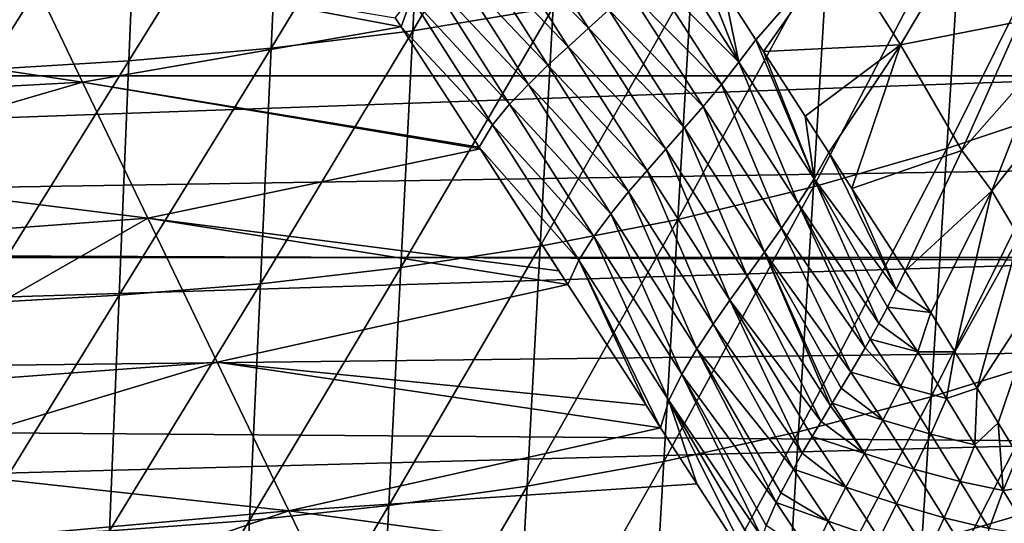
# Model space of a CAD drawing. Header units: metres. Extents: x -26 to 26, y -147 to 24.
# Tile 172 of 254: x 7.61 to 13.95, y -54.2 to -50.96. Entities that reach past the tile are written whole.
import ezdxf

# ---------------------------------------------------------------- set-up
doc = ezdxf.new("R2010")
doc.units = ezdxf.units.M
doc.layers.add('solid_12_411_052_XXX', color=7, linetype='CONTINUOUS')

msp = doc.modelspace()

# ---------------------------------------------------------------- linework, layer by layer
at = {"layer": 'solid_12_411_052_XXX'}
for points in [[(11.125387, -49.353733, 100.06105), (11.043817, -50.881477, 100.364449), (10.139454, -51.030361, 100.158394)], [(10.21441, -49.514202, 99.854164), (11.125387, -49.353733, 100.06105), (10.139454, -51.030361, 100.158394)], [(15.152666, -49.475201, 161.645157), (-15.152524, -49.476578, 161.645157), (-15.079211, -51.32061, 161.645325)], [(15.152666, -49.475201, 161.645157), (-15.079211, -51.32061, 161.645325), (15.07924, -51.32061, 161.645325)], [(19.851942, -49.506718, 121.413933), (-19.851803, -49.50848, 121.413834), (-19.710291, -52.491505, 121.330444)], [(19.851942, -49.506718, 121.413933), (-19.710291, -52.491505, 121.330444), (19.710333, -52.491505, 121.330444)], [(10.21441, -49.514202, 99.854164), (10.139454, -51.030361, 100.158394), (9.227512, -51.142864, 99.974869)], [(9.295557, -49.635487, 99.670166), (10.21441, -49.514202, 99.854164), (9.227512, -51.142864, 99.974869)], [(9.295557, -49.635487, 99.670166), (9.227512, -51.142864, 99.974869), (8.310853, -51.22361, 99.812881)], [(8.371875, -49.722549, 99.508011), (9.295557, -49.635487, 99.670166), (8.310853, -51.22361, 99.812881)], [(8.371875, -49.722549, 99.508011), (8.310853, -51.22361, 99.812881), (7.391493, -51.279766, 99.671074)], [(7.445507, -49.783127, 99.366264), (8.371875, -49.722549, 99.508011), (7.391493, -51.279766, 99.671074)], [(14.521236, -49.893745, 101.409378), (14.419095, -51.508495, 101.641754), (13.579829, -51.790001, 101.353691)], [(13.67884, -50.199005, 101.11734), (14.521236, -49.893745, 101.409378), (13.579829, -51.790001, 101.353691)], [(14.409869, -50.111713, 154.769867), (14.047986, -50.971119, 154.800873), (13.71673, -50.389606, 154.470474)], [(13.67884, -50.199005, 101.11734), (13.579829, -51.790001, 101.353691), (12.722075, -52.036243, 101.084366)], [(12.81668, -50.466045, 100.844727), (13.67884, -50.199005, 101.11734), (12.722075, -52.036243, 101.084366)], [(11.271914, -51.014202, 154.235748), (10.66884, -50.391228, 153.763916), (10.810844, -50.290459, 153.707291)], [(11.403355, -50.895283, 154.181915), (11.271914, -51.014202, 154.235748), (10.810844, -50.290459, 153.707291)], [(11.140522, -51.133202, 154.289719), (10.528152, -50.492989, 153.821411), (10.66884, -50.391228, 153.763916)], [(11.271914, -51.014202, 154.235748), (11.140522, -51.133202, 154.289719), (10.66884, -50.391228, 153.763916)], [(12.241048, -51.233971, 154.445969), (11.786793, -50.527882, 154.01915), (11.909076, -50.400932, 153.964752)], [(12.241048, -51.233971, 154.445969), (11.909076, -50.400932, 153.964752), (12.14668, -50.771236, 154.217636)], [(13.71673, -50.389606, 154.470474), (13.282446, -51.121212, 154.581284), (12.87751, -50.484325, 154.231415)], [(13.71673, -50.389606, 154.470474), (14.047986, -50.971119, 154.800873), (13.282446, -51.121212, 154.581284)], [(11.01074, -51.253284, 154.344482), (10.390105, -50.59716, 153.880493), (10.528152, -50.492989, 153.821411)], [(11.140522, -51.133202, 154.289719), (11.01074, -51.253284, 154.344482), (10.528152, -50.492989, 153.821411)], [(12.81668, -50.466045, 100.844727), (12.722075, -52.036243, 101.084366), (11.848166, -52.246113, 100.835686)], [(11.937338, -50.693661, 100.593346), (12.81668, -50.466045, 100.844727), (11.848166, -52.246113, 100.835686)], [(12.87751, -50.484325, 154.231415), (12.350619, -51.088329, 154.399124), (12.14668, -50.771236, 154.217636)], [(12.87751, -50.484325, 154.231415), (12.398878, -51.163277, 154.437469), (12.350619, -51.088329, 154.399124)], [(12.87751, -50.484325, 154.231415), (13.282446, -51.121212, 154.581284), (12.398878, -51.163277, 154.437469)], [(5.718916, -51.019016, 153.800766), (5.567037, -50.564117, 153.462082), (7.621365, -50.544453, 153.586655)], [(5.718916, -51.019016, 153.800766), (7.621365, -50.544453, 153.586655), (8.011545, -51.361221, 154.168106)], [(10.064064, -51.005028, 154.116486), (8.011545, -51.361221, 154.168106), (7.621365, -50.544453, 153.586655)], [(10.026902, -50.947639, 154.076447), (10.064064, -51.005028, 154.116486), (7.621365, -50.544453, 153.586655)], [(12.241048, -51.233971, 154.445969), (11.661959, -50.65303, 154.073441), (11.786793, -50.527882, 154.01915)], [(10.884246, -51.375893, 154.400406), (10.256887, -50.705395, 153.941681), (10.390105, -50.59716, 153.880493)], [(11.01074, -51.253284, 154.344482), (10.884246, -51.375893, 154.400406), (10.390105, -50.59716, 153.880493)], [(12.127969, -51.37735, 154.492172), (11.533827, -50.775211, 154.127792), (11.661959, -50.65303, 154.073441)], [(12.241048, -51.233971, 154.445969), (12.127969, -51.37735, 154.492172), (11.661959, -50.65303, 154.073441)], [(10.763655, -51.50275, 154.457367), (10.131117, -50.819443, 154.004822), (10.256887, -50.705395, 153.941681)], [(10.884246, -51.375893, 154.400406), (10.763655, -51.50275, 154.457367), (10.256887, -50.705395, 153.941681)], [(11.937338, -50.693661, 100.593346), (11.848166, -52.246113, 100.835686), (10.96085, -52.419262, 100.608971)], [(11.043817, -50.881477, 100.364449), (11.937338, -50.693661, 100.593346), (10.96085, -52.419262, 100.608971)], [(12.010795, -51.517677, 154.538681), (11.403355, -50.895283, 154.181915), (11.533827, -50.775211, 154.127792)], [(12.127969, -51.37735, 154.492172), (12.010795, -51.517677, 154.538681), (11.533827, -50.775211, 154.127792)], [(12.241048, -51.233971, 154.445969), (12.14668, -50.771236, 154.217636), (12.350619, -51.088329, 154.399124)], [(10.131117, -50.819443, 154.004822), (10.064064, -51.005028, 154.116486), (10.026902, -50.947639, 154.076447)], [(10.652619, -51.635708, 154.514175), (10.064064, -51.005028, 154.116486), (10.131117, -50.819443, 154.004822)], [(10.763655, -51.50275, 154.457367), (10.652619, -51.635708, 154.514175), (10.131117, -50.819443, 154.004822)], [(11.043817, -50.881477, 100.364449), (10.96085, -52.419262, 100.608971), (10.063218, -52.556492, 100.404617)], [(10.139454, -51.030361, 100.158394), (11.043817, -50.881477, 100.364449), (10.063218, -52.556492, 100.404617)], [(11.890854, -51.655895, 154.585052), (11.271914, -51.014202, 154.235748), (11.403355, -50.895283, 154.181915)], [(12.010795, -51.517677, 154.538681), (11.890854, -51.655895, 154.585052), (11.403355, -50.895283, 154.181915)], [(10.064064, -51.005028, 154.116486), (10.566558, -51.781128, 154.574219), (8.011545, -51.361221, 154.168106)], [(10.652619, -51.635708, 154.514175), (10.566558, -51.781128, 154.574219), (10.064064, -51.005028, 154.116486)], [(14.047986, -50.971119, 154.800873), (13.676968, -51.801159, 154.851059), (13.282446, -51.121212, 154.581284)], [(14.208881, -51.200626, 154.940628), (13.676968, -51.801159, 154.851059), (14.047986, -50.971119, 154.800873)], [(5.87237, -51.477783, 154.095886), (5.718916, -51.019016, 153.800766), (8.011545, -51.361221, 154.168106)], [(10.139454, -51.030361, 100.158394), (10.063218, -52.556492, 100.404617), (9.158304, -52.660156, 100.222351)], [(9.227512, -51.142864, 99.974869), (10.139454, -51.030361, 100.158394), (9.158304, -52.660156, 100.222351)], [(11.769755, -51.793053, 154.631104), (11.140522, -51.133202, 154.289719), (11.271914, -51.014202, 154.235748)], [(11.890854, -51.655895, 154.585052), (11.769755, -51.793053, 154.631104), (11.271914, -51.014202, 154.235748)], [(11.648844, -51.930367, 154.677139), (11.01074, -51.253284, 154.344482), (11.140522, -51.133202, 154.289719)], [(11.769755, -51.793053, 154.631104), (11.648844, -51.930367, 154.677139), (11.140522, -51.133202, 154.289719)], [(12.725376, -51.984013, 154.74472), (12.241048, -51.233971, 154.445969), (12.350619, -51.088329, 154.399124)], [(12.725376, -51.984013, 154.74472), (12.350619, -51.088329, 154.399124), (12.398878, -51.163277, 154.437469)], [(13.282446, -51.121212, 154.581284), (12.66844, -51.581367, 154.622711), (12.398878, -51.163277, 154.437469)], [(13.282446, -51.121212, 154.581284), (12.819507, -51.815292, 154.707642), (12.66844, -51.581367, 154.622711)], [(13.282446, -51.121212, 154.581284), (12.968743, -52.046131, 154.780334), (12.819507, -51.815292, 154.707642)], [(13.282446, -51.121212, 154.581284), (13.676968, -51.801159, 154.851059), (12.968743, -52.046131, 154.780334)], [(9.227512, -51.142864, 99.974869), (9.158304, -52.660156, 100.222351), (8.248783, -52.73452, 100.061241)], [(8.310853, -51.22361, 99.812881), (9.227512, -51.142864, 99.974869), (8.248783, -52.73452, 100.061241)], [(12.725376, -51.984013, 154.74472), (12.398878, -51.163277, 154.437469), (12.66844, -51.581367, 154.622711)], [(8.310853, -51.22361, 99.812881), (8.248783, -52.73452, 100.061241), (7.336549, -52.786209, 99.920029)], [(7.391493, -51.279766, 99.671074), (8.310853, -51.22361, 99.812881), (7.336549, -52.786209, 99.920029)], [(11.52984, -52.068878, 154.723862), (10.884246, -51.375893, 154.400406), (11.01074, -51.253284, 154.344482)], [(11.648844, -51.930367, 154.677139), (11.52984, -52.068878, 154.723862), (11.01074, -51.253284, 154.344482)], [(12.623211, -52.144398, 154.779007), (12.127969, -51.37735, 154.492172), (12.241048, -51.233971, 154.445969)], [(12.725376, -51.984013, 154.74472), (12.623211, -52.144398, 154.779007), (12.241048, -51.233971, 154.445969)], [(14.208881, -51.200626, 154.940628), (13.870637, -52.062153, 154.960754), (13.676968, -51.801159, 154.851059)], [(14.35492, -51.457302, 155.096527), (13.870637, -52.062153, 154.960754), (14.208881, -51.200626, 154.940628)], [(15.07924, -51.32061, 161.645325), (-15.079211, -51.32061, 161.645325), (-15.064152, -52.39436, 161.645432)], [(15.07924, -51.32061, 161.645325), (-15.064152, -52.39436, 161.645432), (15.070867, -51.919022, 161.645386)], [(6.027093, -51.939053, 154.34935), (5.87237, -51.477783, 154.095886), (8.011545, -51.361221, 154.168106)], [(6.027093, -51.939053, 154.34935), (8.011545, -51.361221, 154.168106), (8.431899, -52.238419, 154.627441)], [(10.573757, -51.792255, 154.57962), (8.431899, -52.238419, 154.627441), (8.011545, -51.361221, 154.168106)], [(10.566558, -51.781128, 154.574219), (10.573757, -51.792255, 154.57962), (8.011545, -51.361221, 154.168106)], [(11.414762, -52.210045, 154.771332), (10.763655, -51.50275, 154.457367), (10.884246, -51.375893, 154.400406)], [(11.52984, -52.068878, 154.723862), (11.414762, -52.210045, 154.771332), (10.884246, -51.375893, 154.400406)], [(12.516191, -52.30175, 154.813431), (12.010795, -51.517677, 154.538681), (12.127969, -51.37735, 154.492172)], [(12.623211, -52.144398, 154.779007), (12.516191, -52.30175, 154.813431), (12.127969, -51.37735, 154.492172)], [(11.306649, -52.355656, 154.818741), (10.652619, -51.635708, 154.514175), (10.763655, -51.50275, 154.457367)], [(11.414762, -52.210045, 154.771332), (11.306649, -52.355656, 154.818741), (10.763655, -51.50275, 154.457367)], [(14.419095, -51.508495, 101.641754), (14.315319, -53.130306, 101.823547), (13.479285, -53.388145, 101.540192)], [(13.579829, -51.790001, 101.353691), (14.419095, -51.508495, 101.641754), (13.479285, -53.388145, 101.540192)], [(14.35492, -51.457302, 155.096527), (14.045802, -52.35799, 155.091629), (13.870637, -52.062153, 154.960754)], [(12.405993, -52.457027, 154.847672), (11.890854, -51.655895, 154.585052), (12.010795, -51.517677, 154.538681)], [(12.516191, -52.30175, 154.813431), (12.405993, -52.457027, 154.847672), (12.010795, -51.517677, 154.538681)], [(11.210151, -52.507637, 154.863861), (10.566558, -51.781128, 154.574219), (10.652619, -51.635708, 154.514175)], [(11.306649, -52.355656, 154.818741), (11.210151, -52.507637, 154.863861), (10.652619, -51.635708, 154.514175)], [(12.725376, -51.984013, 154.74472), (12.66844, -51.581367, 154.622711), (12.819507, -51.815292, 154.707642)], [(12.294443, -52.611328, 154.881622), (11.769755, -51.793053, 154.631104), (11.890854, -51.655895, 154.585052)], [(12.405993, -52.457027, 154.847672), (12.294443, -52.611328, 154.881622), (11.890854, -51.655895, 154.585052)], [(10.573757, -51.792255, 154.57962), (11.081741, -52.577271, 154.881271), (8.431899, -52.238419, 154.627441)], [(10.566558, -51.781128, 154.574219), (11.138979, -52.66571, 154.905899), (10.573757, -51.792255, 154.57962)], [(11.210151, -52.507637, 154.863861), (11.138979, -52.66571, 154.905899), (10.566558, -51.781128, 154.574219)], [(10.573757, -51.792255, 154.57962), (11.138979, -52.66571, 154.905899), (11.081741, -52.577271, 154.881271)], [(12.183228, -52.765862, 154.915482), (11.648844, -51.930367, 154.677139), (11.769755, -51.793053, 154.631104)], [(12.294443, -52.611328, 154.881622), (12.183228, -52.765862, 154.915482), (11.769755, -51.793053, 154.631104)], [(13.579829, -51.790001, 101.353691), (13.479285, -53.388145, 101.540192), (12.62604, -53.613674, 101.274857)], [(12.722075, -52.036243, 101.084366), (13.579829, -51.790001, 101.353691), (12.62604, -53.613674, 101.274857)], [(12.725376, -51.984013, 154.74472), (12.819507, -51.815292, 154.707642), (13.254968, -52.698219, 154.932617)], [(13.254968, -52.698219, 154.932617), (12.819507, -51.815292, 154.707642), (12.968743, -52.046131, 154.780334)], [(13.676968, -51.801159, 154.851059), (13.313018, -52.577785, 154.919769), (12.968743, -52.046131, 154.780334)], [(13.870637, -52.062153, 154.960754), (13.313018, -52.577785, 154.919769), (13.676968, -51.801159, 154.851059)], [(15.070867, -51.919022, 161.645386), (-15.064152, -52.39436, 161.645432), (15.062529, -52.511478, 161.645432)], [(6.183339, -52.403229, 154.563736), (6.027093, -51.939053, 154.34935), (8.431899, -52.238419, 154.627441)], [(12.074223, -52.9217, 154.950043), (11.52984, -52.068878, 154.723862), (11.648844, -51.930367, 154.677139)], [(12.183228, -52.765862, 154.915482), (12.074223, -52.9217, 154.950043), (11.648844, -51.930367, 154.677139)], [(12.725376, -51.984013, 154.74472), (13.141934, -52.917553, 154.956833), (12.623211, -52.144398, 154.779007)], [(12.725376, -51.984013, 154.74472), (13.254968, -52.698219, 154.932617), (13.19798, -52.811485, 154.944931)], [(12.725376, -51.984013, 154.74472), (13.19798, -52.811485, 154.944931), (13.141934, -52.917553, 154.956833)], [(11.969783, -53.08033, 154.985001), (11.414762, -52.210045, 154.771332), (11.52984, -52.068878, 154.723862)], [(12.074223, -52.9217, 154.950043), (11.969783, -53.08033, 154.985001), (11.52984, -52.068878, 154.723862)], [(12.722075, -52.036243, 101.084366), (12.62604, -53.613674, 101.274857), (11.757666, -53.805878, 101.029518)], [(11.848166, -52.246113, 100.835686), (12.722075, -52.036243, 101.084366), (11.757666, -53.805878, 101.029518)], [(13.254968, -52.698219, 154.932617), (12.968743, -52.046131, 154.780334), (13.313018, -52.577785, 154.919769)], [(13.870637, -52.062153, 154.960754), (13.477313, -52.846252, 154.984406), (13.313018, -52.577785, 154.919769)], [(13.870637, -52.062153, 154.960754), (13.631763, -53.098755, 155.056335), (13.477313, -52.846252, 154.984406)], [(13.870637, -52.062153, 154.960754), (14.045802, -52.35799, 155.091629), (13.631763, -53.098755, 155.056335)], [(12.623211, -52.144398, 154.779007), (13.054968, -53.072681, 154.974701), (12.516191, -52.30175, 154.813431)], [(12.623211, -52.144398, 154.779007), (13.086901, -53.01683, 154.968216), (13.054968, -53.072681, 154.974701)], [(12.623211, -52.144398, 154.779007), (13.141934, -52.917553, 154.956833), (13.086901, -53.01683, 154.968216)], [(11.873316, -53.24366, 155.018417), (11.306649, -52.355656, 154.818741), (11.414762, -52.210045, 154.771332)], [(11.969783, -53.08033, 154.985001), (11.873316, -53.24366, 155.018417), (11.414762, -52.210045, 154.771332)], [(6.50148, -53.342369, 154.881622), (6.183339, -52.403229, 154.563736), (8.431899, -52.238419, 154.627441)], [(6.50148, -53.342369, 154.881622), (8.431899, -52.238419, 154.627441), (8.878568, -53.165779, 154.936249)], [(11.138979, -52.66571, 154.905899), (8.878568, -53.165779, 154.936249), (8.431899, -52.238419, 154.627441)], [(11.081741, -52.577271, 154.881271), (11.138979, -52.66571, 154.905899), (8.431899, -52.238419, 154.627441)], [(11.848166, -52.246113, 100.835686), (11.757666, -53.805878, 101.029518), (10.876657, -53.964428, 100.805573)], [(10.96085, -52.419262, 100.608971), (11.848166, -52.246113, 100.835686), (10.876657, -53.964428, 100.805573)], [(12.516191, -52.30175, 154.813431), (12.961857, -53.230778, 154.993179), (12.405993, -52.457027, 154.847672)], [(12.516191, -52.30175, 154.813431), (13.054968, -53.072681, 154.974701), (12.961857, -53.230778, 154.993179)], [(15.062529, -52.511478, 161.645432), (-15.064152, -52.39436, 161.645432), (-15.049208, -53.448738, 161.645523)], [(11.790462, -53.41386, 155.046082), (11.210151, -52.507637, 154.863861), (11.306649, -52.355656, 154.818741)], [(11.873316, -53.24366, 155.018417), (11.790462, -53.41386, 155.046082), (11.306649, -52.355656, 154.818741)], [(14.045802, -52.35799, 155.091629), (13.775438, -53.334217, 155.136871), (13.631763, -53.098755, 155.056335)], [(14.045802, -52.35799, 155.091629), (14.219274, -52.651764, 155.240616), (13.775438, -53.334217, 155.136871)], [(10.96085, -52.419262, 100.608971), (10.876657, -53.964428, 100.805573), (9.985859, -54.090069, 100.603462)], [(10.063218, -52.556492, 100.404617), (10.96085, -52.419262, 100.608971), (9.985859, -54.090069, 100.603462)], [(12.405993, -52.457027, 154.847672), (12.831289, -53.446659, 155.018066), (12.294443, -52.611328, 154.881622)], [(12.405993, -52.457027, 154.847672), (12.841235, -53.430271, 155.016205), (12.831289, -53.446659, 155.018066)], [(12.405993, -52.457027, 154.847672), (12.899974, -53.333462, 155.005112), (12.841235, -53.430271, 155.016205)], [(12.405993, -52.457027, 154.847672), (12.961857, -53.230778, 154.993179), (12.899974, -53.333462, 155.005112)], [(19.710333, -52.491505, 121.330444), (-19.710291, -52.491505, 121.330444), (-19.434074, -63.966743, 121.330444)], [(19.433222, -64.001778, 121.330444), (19.710333, -52.491505, 121.330444), (-19.434074, -63.966743, 121.330444)], [(15.062529, -52.511478, 161.645432), (-15.049208, -53.448738, 161.645523), (15.054227, -53.09798, 161.645493)], [(11.210151, -52.507637, 154.863861), (11.642647, -53.443478, 155.051804), (11.138979, -52.66571, 154.905899)], [(11.210151, -52.507637, 154.863861), (11.736311, -53.588093, 155.066895), (11.642647, -53.443478, 155.051804)], [(11.790462, -53.41386, 155.046082), (11.736311, -53.588093, 155.066895), (11.210151, -52.507637, 154.863861)], [(10.063218, -52.556492, 100.404617), (9.985859, -54.090069, 100.603462), (9.088075, -54.184956, 100.422966)], [(9.158304, -52.660156, 100.222351), (10.063218, -52.556492, 100.404617), (9.088075, -54.184956, 100.422966)], [(13.477313, -52.846252, 154.984406), (13.254968, -52.698219, 154.932617), (13.313018, -52.577785, 154.919769)], [(12.294443, -52.611328, 154.881622), (12.770048, -53.547966, 155.029495), (12.183228, -52.765862, 154.915482)], [(12.294443, -52.611328, 154.881622), (12.831289, -53.446659, 155.018066), (12.770048, -53.547966, 155.029495)], [(14.219274, -52.651764, 155.240616), (13.910746, -53.556049, 155.221771), (13.775438, -53.334217, 155.136871)], [(14.219274, -52.651764, 155.240616), (14.038177, -53.764702, 155.30867), (13.910746, -53.556049, 155.221771)], [(9.158304, -52.660156, 100.222351), (9.088075, -54.184956, 100.422966), (8.185795, -54.252998, 100.263191)], [(8.248783, -52.73452, 100.061241), (9.158304, -52.660156, 100.222351), (8.185795, -54.252998, 100.263191)], [(11.138979, -52.66571, 154.905899), (11.642647, -53.443478, 155.051804), (8.878568, -53.165779, 154.936249)], [(13.477313, -52.846252, 154.984406), (13.19798, -52.811485, 154.944931), (13.254968, -52.698219, 154.932617)], [(8.248783, -52.73452, 100.061241), (8.185795, -54.252998, 100.263191), (7.280787, -54.300266, 100.122971)], [(7.336549, -52.786209, 99.920029), (8.248783, -52.73452, 100.061241), (7.280787, -54.300266, 100.122971)], [(12.183228, -52.765862, 154.915482), (12.649312, -53.752567, 155.052719), (12.074223, -52.9217, 154.950043)], [(12.183228, -52.765862, 154.915482), (12.712785, -53.643856, 155.040314), (12.649312, -53.752567, 155.052719)], [(12.183228, -52.765862, 154.915482), (12.770048, -53.547966, 155.029495), (12.712785, -53.643856, 155.040314)], [(13.141934, -52.917553, 154.956833), (13.19798, -52.811485, 154.944931), (13.393434, -53.099949, 155.007416)], [(13.477313, -52.846252, 154.984406), (13.393434, -53.099949, 155.007416), (13.19798, -52.811485, 154.944931)], [(13.477313, -52.846252, 154.984406), (13.631763, -53.098755, 155.056335), (13.393434, -53.099949, 155.007416)], [(12.074223, -52.9217, 154.950043), (12.591804, -53.854656, 155.064316), (11.969783, -53.08033, 154.985001)], [(12.074223, -52.9217, 154.950043), (12.649312, -53.752567, 155.052719), (12.591804, -53.854656, 155.064316)], [(13.141934, -52.917553, 154.956833), (13.393434, -53.099949, 155.007416), (13.086901, -53.01683, 154.968216)], [(13.086901, -53.01683, 154.968216), (13.284477, -53.321426, 155.024704), (13.054968, -53.072681, 154.974701)], [(13.086901, -53.01683, 154.968216), (13.393434, -53.099949, 155.007416), (13.284477, -53.321426, 155.024704)], [(15.054227, -53.09798, 161.645493), (-15.049208, -53.448738, 161.645523), (15.045959, -53.678535, 161.645538)], [(11.969783, -53.08033, 154.985001), (12.481334, -54.069569, 155.087067), (11.873316, -53.24366, 155.018417)], [(11.969783, -53.08033, 154.985001), (12.511242, -54.007889, 155.080994), (12.481334, -54.069569, 155.087067)], [(11.969783, -53.08033, 154.985001), (12.591804, -53.854656, 155.064316), (12.511242, -54.007889, 155.080994)], [(13.284477, -53.321426, 155.024704), (12.961857, -53.230778, 154.993179), (13.054968, -53.072681, 154.974701)], [(13.284477, -53.321426, 155.024704), (13.393434, -53.099949, 155.007416), (13.579138, -53.400986, 155.087296)], [(13.631763, -53.098755, 155.056335), (13.579138, -53.400986, 155.087296), (13.393434, -53.099949, 155.007416)], [(13.631763, -53.098755, 155.056335), (13.775438, -53.334217, 155.136871), (13.579138, -53.400986, 155.087296)], [(14.315319, -53.130306, 101.823547), (14.210145, -54.755814, 101.964706), (13.377432, -54.990135, 101.68647)], [(13.479285, -53.388145, 101.540192), (14.315319, -53.130306, 101.823547), (13.377432, -54.990135, 101.68647)], [(6.668527, -53.83115, 154.990921), (6.50148, -53.342369, 154.881622), (8.878568, -53.165779, 154.936249)], [(6.668527, -53.83115, 154.990921), (8.878568, -53.165779, 154.936249), (9.341559, -54.123047, 155.082169)], [(11.736311, -53.588093, 155.066895), (9.341559, -54.123047, 155.082169), (8.878568, -53.165779, 154.936249)], [(11.642647, -53.443478, 155.051804), (11.736311, -53.588093, 155.066895), (8.878568, -53.165779, 154.936249)], [(11.873316, -53.24366, 155.018417), (12.388398, -54.295685, 155.101639), (11.790462, -53.41386, 155.046082)], [(11.873316, -53.24366, 155.018417), (12.41655, -54.218102, 155.098145), (12.388398, -54.295685, 155.101639)], [(11.873316, -53.24366, 155.018417), (12.481334, -54.069569, 155.087067), (12.41655, -54.218102, 155.098145)], [(12.961857, -53.230778, 154.993179), (13.168617, -53.539047, 155.042755), (12.899974, -53.333462, 155.005112)], [(13.284477, -53.321426, 155.024704), (13.168617, -53.539047, 155.042755), (12.961857, -53.230778, 154.993179)], [(13.168617, -53.539047, 155.042755), (12.841235, -53.430271, 155.016205), (12.899974, -53.333462, 155.005112)], [(13.284477, -53.321426, 155.024704), (13.476648, -53.630119, 155.09787), (13.168617, -53.539047, 155.042755)], [(13.284477, -53.321426, 155.024704), (13.579138, -53.400986, 155.087296), (13.476648, -53.630119, 155.09787)], [(13.775438, -53.334217, 155.136871), (13.762219, -53.698429, 155.18486), (13.579138, -53.400986, 155.087296)], [(13.775438, -53.334217, 155.136871), (13.910746, -53.556049, 155.221771), (13.762219, -53.698429, 155.18486)], [(11.790462, -53.41386, 155.046082), (11.970144, -53.949131, 155.091644), (11.736311, -53.588093, 155.066895)], [(11.790462, -53.41386, 155.046082), (12.344316, -54.527023, 155.10498), (11.970144, -53.949131, 155.091644)], [(11.790462, -53.41386, 155.046082), (12.361871, -54.389915, 155.104156), (12.344316, -54.527023, 155.10498)], [(11.790462, -53.41386, 155.046082), (12.388398, -54.295685, 155.101639), (12.361871, -54.389915, 155.104156)], [(13.479285, -53.388145, 101.540192), (13.377432, -54.990135, 101.68647), (12.528782, -55.195091, 101.425491)], [(12.62604, -53.613674, 101.274857), (13.479285, -53.388145, 101.540192), (12.528782, -55.195091, 101.425491)], [(13.476648, -53.630119, 155.09787), (13.579138, -53.400986, 155.087296), (13.762219, -53.698429, 155.18486)], [(15.045959, -53.678535, 161.645538), (-15.049208, -53.448738, 161.645523), (-15.03438, -54.483749, 161.645615)], [(12.831289, -53.446659, 155.018066), (13.049625, -53.754913, 155.060165), (12.770048, -53.547966, 155.029495)], [(12.831289, -53.446659, 155.018066), (12.841235, -53.430271, 155.016205), (13.049625, -53.754913, 155.060165)], [(13.168617, -53.539047, 155.042755), (13.049625, -53.754913, 155.060165), (12.841235, -53.430271, 155.016205)], [(13.168617, -53.539047, 155.042755), (13.36752, -53.855579, 155.10939), (13.049625, -53.754913, 155.060165)], [(13.476648, -53.630119, 155.09787), (13.36752, -53.855579, 155.10939), (13.168617, -53.539047, 155.042755)], [(11.736311, -53.588093, 155.066895), (11.970144, -53.949131, 155.091644), (9.341559, -54.123047, 155.082169)], [(13.049625, -53.754913, 155.060165), (12.712785, -53.643856, 155.040314), (12.770048, -53.547966, 155.029495)], [(13.910746, -53.556049, 155.221771), (13.943336, -53.992569, 155.295258), (13.762219, -53.698429, 155.18486)], [(13.910746, -53.556049, 155.221771), (14.038177, -53.764702, 155.30867), (13.943336, -53.992569, 155.295258)], [(12.62604, -53.613674, 101.274857), (12.528782, -55.195091, 101.425491), (11.666029, -55.369755, 101.183846)], [(11.757666, -53.805878, 101.029518), (12.62604, -53.613674, 101.274857), (11.666029, -55.369755, 101.183846)], [(12.712785, -53.643856, 155.040314), (12.930963, -53.971169, 155.07666), (12.649312, -53.752567, 155.052719)], [(13.049625, -53.754913, 155.060165), (12.930963, -53.971169, 155.07666), (12.712785, -53.643856, 155.040314)], [(13.476648, -53.630119, 155.09787), (13.666364, -53.935535, 155.188644), (13.36752, -53.855579, 155.10939)], [(13.476648, -53.630119, 155.09787), (13.762219, -53.698429, 155.18486), (13.666364, -53.935535, 155.188644)], [(15.045959, -53.678535, 161.645538), (-15.03438, -54.483749, 161.645615), (15.037727, -54.253136, 161.645599)], [(13.666364, -53.935535, 155.188644), (13.762219, -53.698429, 155.18486), (13.943336, -53.992569, 155.295258)], [(12.930963, -53.971169, 155.07666), (12.591804, -53.854656, 155.064316), (12.649312, -53.752567, 155.052719)], [(13.049625, -53.754913, 155.060165), (13.255486, -54.079403, 155.120239), (12.930963, -53.971169, 155.07666)], [(13.36752, -53.855579, 155.10939), (13.255486, -54.079403, 155.120239), (13.049625, -53.754913, 155.060165)], [(14.038177, -53.764702, 155.30867), (14.159238, -53.962467, 155.397446), (13.943336, -53.992569, 155.295258)], [(6.846171, -54.347599, 155.068268), (6.668527, -53.83115, 154.990921), (9.341559, -54.123047, 155.082169)], [(11.757666, -53.805878, 101.029518), (11.666029, -55.369755, 101.183846), (10.791416, -55.513832, 100.963005)], [(10.876657, -53.964428, 100.805573), (11.757666, -53.805878, 101.029518), (10.791416, -55.513832, 100.963005)], [(12.591804, -53.854656, 155.064316), (12.81601, -54.189953, 155.092804), (12.511242, -54.007889, 155.080994)], [(12.930963, -53.971169, 155.07666), (12.81601, -54.189953, 155.092804), (12.591804, -53.854656, 155.064316)], [(13.36752, -53.855579, 155.10939), (13.564151, -54.169178, 155.193466), (13.255486, -54.079403, 155.120239)], [(13.666364, -53.935535, 155.188644), (13.564151, -54.169178, 155.193466), (13.36752, -53.855579, 155.10939)], [(11.970144, -53.949131, 155.091644), (12.344316, -54.527023, 155.10498), (9.341559, -54.123047, 155.082169)], [(10.876657, -53.964428, 100.805573), (10.791416, -55.513832, 100.963005), (9.907537, -55.627991, 100.763443)], [(9.985859, -54.090069, 100.603462), (10.876657, -53.964428, 100.805573), (9.907537, -55.627991, 100.763443)], [(12.930963, -53.971169, 155.07666), (13.143818, -54.303623, 155.129852), (12.81601, -54.189953, 155.092804)], [(13.255486, -54.079403, 155.120239), (13.143818, -54.303623, 155.129852), (12.930963, -53.971169, 155.07666)], [(13.666364, -53.935535, 155.188644), (13.854213, -54.237865, 155.292801), (13.564151, -54.169178, 155.193466)], [(13.666364, -53.935535, 155.188644), (13.943336, -53.992569, 155.295258), (13.854213, -54.237865, 155.292801)], [(14.159238, -53.962467, 155.397446), (14.122715, -54.28302, 155.41774), (13.943336, -53.992569, 155.295258)], [(12.81601, -54.189953, 155.092804), (12.481334, -54.069569, 155.087067), (12.511242, -54.007889, 155.080994)], [(13.854213, -54.237865, 155.292801), (13.943336, -53.992569, 155.295258), (14.122715, -54.28302, 155.41774)], [(9.985859, -54.090069, 100.603462), (9.907537, -55.627991, 100.763443), (9.016971, -55.714199, 100.584984)], [(9.088075, -54.184956, 100.422966), (9.985859, -54.090069, 100.603462), (9.016971, -55.714199, 100.584984)], [(12.481334, -54.069569, 155.087067), (12.710059, -54.413548, 155.107605), (12.41655, -54.218102, 155.098145)], [(12.81601, -54.189953, 155.092804), (12.710059, -54.413548, 155.107605), (12.481334, -54.069569, 155.087067)], [(13.255486, -54.079403, 155.120239), (13.459252, -54.401295, 155.197617), (13.143818, -54.303623, 155.129852)], [(13.564151, -54.169178, 155.193466), (13.459252, -54.401295, 155.197617), (13.255486, -54.079403, 155.120239)], [(7.0379, -54.906528, 155.10556), (6.846171, -54.347599, 155.068268), (9.341559, -54.123047, 155.082169)], [(7.0379, -54.906528, 155.10556), (9.341559, -54.123047, 155.082169), (9.809217, -55.088665, 155.110062)], [(12.344316, -54.527023, 155.10498), (9.809217, -55.088665, 155.110062), (9.341559, -54.123047, 155.082169)], [(13.564151, -54.169178, 155.193466), (13.759044, -54.479931, 155.291397), (13.459252, -54.401295, 155.197617)], [(13.854213, -54.237865, 155.292801), (13.759044, -54.479931, 155.291397), (13.564151, -54.169178, 155.193466)], [(9.088075, -54.184956, 100.422966), (9.016971, -55.714199, 100.584984), (8.12202, -55.776005, 100.426788)], [(8.185795, -54.252998, 100.263191), (9.088075, -54.184956, 100.422966), (8.12202, -55.776005, 100.426788)], [(12.81601, -54.189953, 155.092804), (13.035605, -54.530262, 155.13826), (12.710059, -54.413548, 155.107605)], [(13.143818, -54.303623, 155.129852), (13.035605, -54.530262, 155.13826), (12.81601, -54.189953, 155.092804)]]:
    msp.add_3dface(points, dxfattribs=at)

doc.saveas('drawing.dxf')
